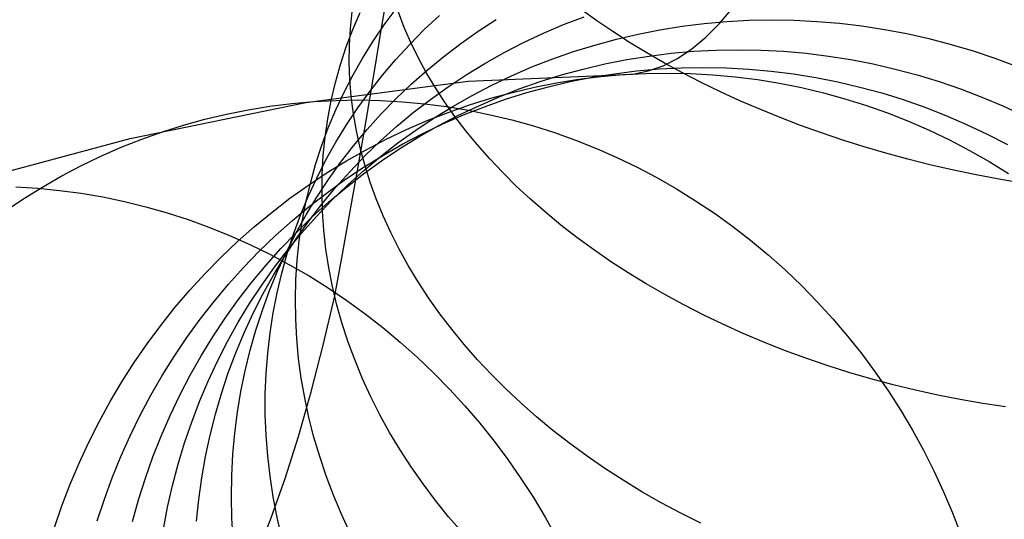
# Model space of a CAD drawing. Header units: millimetres. Extents: x 119 to 175.9, y -203.1 to -153.8.
# Tile 57 of 256: x 124.6 to 126.1, y -182 to -181.3. Entities that reach past the tile are written whole.
import ezdxf

# ---------------------------------------------------------------- set-up
doc = ezdxf.new("R2010")
doc.units = ezdxf.units.MM
doc.header["$MEASUREMENT"] = 0
doc.layers.add('Layer 01', color=5, linetype='Continuous', true_color=0x0000ff)

msp = doc.modelspace()

# ---------------------------------------------------------------- linework, layer by layer
at = {"layer": 'Layer 01'}
for p, q in [((125.1764, -181.2709, 34.2174), (125.1886, -181.1967, 34.1637)), ((125.1292, -181.2773, 34.5256), (125.1318, -181.2525, 34.5488)), ((125.1329, -181.2788, 34.8818), (125.1437, -181.2534, 34.902)), ((125.1794, -181.2717, 35.2072), (125.1969, -181.2481, 35.2247)), ((125.2088, -181.2755, 34.093), (125.2002, -181.2531, 34.1171)), ((125.4936, -181.2656, 33.5815), (125.4706, -181.249, 33.6)), ((125.6755, -181.2699, 36.381), (125.6952, -181.2465, 36.2895)), ((125.2386, -181.2789, 35.5029), (125.2611, -181.2579, 35.5178)), ((125.3184, -181.2812, 35.7883), (125.345, -181.2639, 35.8008)), ((125.4446, -181.2715, 36.0743), (125.475, -181.2598, 36.0844)), ((125.5175, -181.2818, 33.5637), (125.4936, -181.2656, 33.5815)), ((125.6528, -181.2698, 36.3653), (125.6859, -181.2669, 36.3732)), ((125.6859, -181.2669, 36.3732), (125.7192, -181.2651, 36.3809)), ((125.7192, -181.2651, 36.3809), (125.7525, -181.2644, 36.3882)), ((125.7525, -181.2644, 36.3882), (125.7859, -181.265, 36.3954)), ((125.7859, -181.265, 36.3954), (125.8193, -181.2666, 36.4022)), ((125.8193, -181.2666, 36.4022), (125.8527, -181.2694, 36.4088)), ((125.8527, -181.2694, 36.4088), (125.886, -181.2734, 36.415)), ((125.1232, -181.3045, 34.8616), (125.1329, -181.2788, 34.8818)), ((125.1278, -181.3023, 34.5024), (125.1292, -181.2773, 34.5256)), ((125.163, -181.2958, 35.1895), (125.1794, -181.2717, 35.2072)), ((125.1644, -181.3431, 34.2737), (125.1764, -181.2709, 34.2174)), ((125.2186, -181.2978, 34.0693), (125.2088, -181.2755, 34.093)), ((125.2171, -181.3006, 35.4878), (125.2386, -181.2789, 35.5029)), ((125.2925, -181.2995, 35.7756), (125.3184, -181.2812, 35.7883)), ((125.4147, -181.2843, 36.0639), (125.4446, -181.2715, 36.0743)), ((125.5422, -181.2977, 33.5467), (125.5175, -181.2818, 33.5637)), ((125.5548, -181.2855, 36.3403), (125.5872, -181.2792, 36.3488)), ((125.5872, -181.2792, 36.3488), (125.6199, -181.2739, 36.3572)), ((125.6199, -181.2739, 36.3572), (125.6528, -181.2698, 36.3653)), ((125.6553, -181.2901, 36.4732), (125.6755, -181.2699, 36.381)), ((125.886, -181.2734, 36.415), (125.9192, -181.2785, 36.421)), ((125.9192, -181.2785, 36.421), (125.9523, -181.2848, 36.4267)), ((125.1475, -181.3205, 35.1716), (125.163, -181.2958, 35.1895)), ((125.2294, -181.32, 34.0459), (125.2186, -181.2978, 34.0693)), ((125.3565, -181.3129, 36.0425), (125.3853, -181.2981, 36.0533)), ((125.3853, -181.2981, 36.0533), (125.4147, -181.2843, 36.0639)), ((125.4909, -181.3016, 36.3225), (125.5227, -181.293, 36.3315)), ((125.5227, -181.293, 36.3315), (125.5548, -181.2855, 36.3403)), ((125.5676, -181.3131, 33.5304), (125.5422, -181.2977, 33.5467)), ((125.6346, -181.3073, 36.5659), (125.6553, -181.2901, 36.4732)), ((125.9523, -181.2848, 36.4267), (125.9852, -181.2921, 36.432)), ((125.9852, -181.2921, 36.432), (126.0179, -181.3006, 36.4371)), ((125.1147, -181.3306, 34.8413), (125.1232, -181.3045, 34.8616)), ((125.1276, -181.3274, 34.4793), (125.1278, -181.3023, 34.5024)), ((125.1965, -181.3231, 35.4724), (125.2171, -181.3006, 35.4878)), ((125.2673, -181.3186, 35.7627), (125.2925, -181.2995, 35.7756)), ((125.3283, -181.3287, 36.0315), (125.3565, -181.3129, 36.0425)), ((125.4285, -181.3222, 36.304), (125.4595, -181.3114, 36.3134)), ((125.4595, -181.3114, 36.3134), (125.4909, -181.3016, 36.3225)), ((125.5938, -181.3282, 33.515), (125.5676, -181.3131, 33.5304)), ((125.6039, -181.3138, 36.5859), (125.637, -181.3109, 36.5938)), ((125.6134, -181.3213, 36.659), (125.6346, -181.3073, 36.5659)), ((125.637, -181.3109, 36.5938), (125.6702, -181.3092, 36.6016)), ((125.6702, -181.3092, 36.6016), (125.7035, -181.3086, 36.6093)), ((125.7035, -181.3086, 36.6093), (125.7368, -181.3091, 36.6167)), ((125.7368, -181.3091, 36.6167), (125.7701, -181.3109, 36.624)), ((125.7701, -181.3109, 36.624), (125.8034, -181.3138, 36.6311)), ((126.0179, -181.3006, 36.4371), (126.0503, -181.3102, 36.4418)), ((126.0503, -181.3102, 36.4418), (126.0825, -181.3209, 36.4462)), ((125.1285, -181.3526, 34.4563), (125.1276, -181.3274, 34.4793)), ((125.1332, -181.3457, 35.1536), (125.1475, -181.3205, 35.1716)), ((125.1768, -181.3462, 35.4569), (125.1965, -181.3231, 35.4724)), ((125.2414, -181.342, 34.0229), (125.2294, -181.32, 34.0459)), ((125.2429, -181.3386, 35.7495), (125.2673, -181.3186, 35.7627)), ((125.3979, -181.3341, 36.2945), (125.4285, -181.3222, 36.304)), ((125.5058, -181.3296, 36.5611), (125.5383, -181.3232, 36.5695)), ((125.5383, -181.3232, 36.5695), (125.571, -181.3179, 36.5778)), ((125.571, -181.3179, 36.5778), (125.6039, -181.3138, 36.5859)), ((125.5918, -181.3322, 36.7524), (125.6134, -181.3213, 36.659)), ((125.8034, -181.3138, 36.6311), (125.8366, -181.3179, 36.6379)), ((125.8366, -181.3179, 36.6379), (125.8697, -181.3231, 36.6446)), ((125.8697, -181.3231, 36.6446), (125.9026, -181.3295, 36.6511)), ((126.0825, -181.3209, 36.4462), (126.1143, -181.3327, 36.4502)), ((125.1073, -181.357, 34.8209), (125.1147, -181.3306, 34.8413)), ((125.2194, -181.3594, 35.7362), (125.2429, -181.3386, 35.7495)), ((125.2545, -181.3639, 34.0004), (125.2414, -181.342, 34.0229)), ((125.3007, -181.3455, 36.0203), (125.3283, -181.3287, 36.0315)), ((125.3678, -181.3471, 36.2849), (125.3979, -181.3341, 36.2945)), ((125.4417, -181.3459, 36.5441), (125.4736, -181.3372, 36.5527)), ((125.4736, -181.3372, 36.5527), (125.5058, -181.3296, 36.5611)), ((125.5198, -181.344, 36.7992), (125.5527, -181.3399, 36.8073)), ((125.5473, -181.3445, 36.9397), (125.5698, -181.34, 36.846)), ((125.5527, -181.3399, 36.8073), (125.5858, -181.337, 36.8153)), ((125.5698, -181.34, 36.846), (125.5918, -181.3322, 36.7524)), ((125.5858, -181.337, 36.8153), (125.6189, -181.3353, 36.8232)), ((125.6207, -181.3428, 33.5004), (125.5938, -181.3282, 33.515)), ((125.6189, -181.3353, 36.8232), (125.6522, -181.3347, 36.8311)), ((125.6522, -181.3347, 36.8311), (125.6854, -181.3353, 36.8389)), ((125.6854, -181.3353, 36.8389), (125.7186, -181.3371, 36.8466)), ((125.7186, -181.3371, 36.8466), (125.7518, -181.3401, 36.8542)), ((125.7518, -181.3401, 36.8542), (125.7848, -181.3442, 36.8617)), ((125.9026, -181.3295, 36.6511), (125.9353, -181.3371, 36.6573)), ((125.9353, -181.3371, 36.6573), (125.9678, -181.3458, 36.6633)), ((125.0632, -181.3864, 38.7426), (125.3037, -181.3552, 37.891)), ((125.101, -181.3837, 34.8005), (125.1073, -181.357, 34.8209)), ((125.1199, -181.3714, 35.1355), (125.1332, -181.3457, 35.1536)), ((125.1306, -181.3779, 34.4335), (125.1285, -181.3526, 34.4563)), ((125.1524, -181.4133, 34.3325), (125.1644, -181.3431, 34.2737)), ((125.158, -181.3701, 35.4412), (125.1768, -181.3462, 35.4569)), ((125.2739, -181.3633, 36.0089), (125.3007, -181.3455, 36.0203)), ((125.3037, -181.3552, 37.891), (125.5245, -181.3459, 37.0335)), ((125.3383, -181.3611, 36.2751), (125.3678, -181.3471, 36.2849)), ((125.3791, -181.3666, 36.5266), (125.4102, -181.3557, 36.5354)), ((125.4102, -181.3557, 36.5354), (125.4417, -181.3459, 36.5441)), ((125.4223, -181.3633, 36.7747), (125.4545, -181.3557, 36.7829)), ((125.4341, -181.3576, 37.0113), (125.4668, -181.3523, 37.0194)), ((125.4545, -181.3557, 36.7829), (125.4871, -181.3493, 36.791)), ((125.4668, -181.3523, 37.0194), (125.4997, -181.3482, 37.0274)), ((125.4871, -181.3493, 36.791), (125.5198, -181.344, 36.7992)), ((125.4997, -181.3482, 37.0274), (125.5328, -181.3453, 37.0355)), ((125.5245, -181.3459, 37.0335), (125.5473, -181.3445, 36.9397)), ((125.5328, -181.3453, 37.0355), (125.5659, -181.3436, 37.0436)), ((125.5659, -181.3436, 37.0436), (125.5991, -181.343, 37.0518)), ((125.5991, -181.343, 37.0518), (125.6322, -181.3436, 37.0599)), ((125.6483, -181.357, 33.4867), (125.6207, -181.3428, 33.5004)), ((125.6322, -181.3436, 37.0599), (125.6653, -181.3455, 37.068)), ((125.6766, -181.3707, 33.4738), (125.6483, -181.357, 33.4867)), ((125.6653, -181.3455, 37.068), (125.6984, -181.3485, 37.0761)), ((125.6984, -181.3485, 37.0761), (125.7313, -181.3526, 37.0842)), ((125.7313, -181.3526, 37.0842), (125.764, -181.358, 37.0923)), ((125.7848, -181.3442, 36.8617), (125.8177, -181.3496, 36.8691)), ((125.8177, -181.3496, 36.8691), (125.8505, -181.3561, 36.8763)), ((125.8505, -181.3561, 36.8763), (125.883, -181.3637, 36.8834)), ((125.9678, -181.3458, 36.6633), (126, -181.3556, 36.669)), ((126, -181.3556, 36.669), (126.0318, -181.3665, 36.6745)), ((125.1077, -181.3976, 35.1173), (125.1199, -181.3714, 35.1355)), ((125.1403, -181.3946, 35.4253), (125.158, -181.3701, 35.4412)), ((125.1967, -181.381, 35.7227), (125.2194, -181.3594, 35.7362)), ((125.2477, -181.382, 35.9974), (125.2739, -181.3633, 36.0089)), ((125.2686, -181.3856, 33.9784), (125.2545, -181.3639, 34.0004)), ((125.3093, -181.3762, 36.2651), (125.3383, -181.3611, 36.2751)), ((125.3484, -181.3786, 36.5177), (125.3791, -181.3666, 36.5266)), ((125.3692, -181.3716, 36.9954), (125.4015, -181.364, 37.0034)), ((125.3903, -181.372, 36.7664), (125.4223, -181.3633, 36.7747)), ((125.4015, -181.364, 37.0034), (125.4341, -181.3576, 37.0113)), ((125.7054, -181.3839, 33.4618), (125.6766, -181.3707, 33.4738)), ((125.764, -181.358, 37.0923), (125.7966, -181.3645, 37.1003)), ((125.7966, -181.3645, 37.1003), (125.8289, -181.3722, 37.1082)), ((125.883, -181.3637, 36.8834), (125.9152, -181.3725, 36.8903)), ((126.0318, -181.3665, 36.6745), (126.0634, -181.3785, 36.6797)), ((125.0428, -181.388, 38.7215), (125.0754, -181.3852, 38.7313)), ((125.0754, -181.3852, 38.7313), (125.1081, -181.3835, 38.741)), ((125.0959, -181.4106, 34.7802), (125.101, -181.3837, 34.8005)), ((125.1081, -181.3835, 38.741), (125.1408, -181.3829, 38.7506)), ((125.1339, -181.4032, 34.4109), (125.1306, -181.3779, 34.4335)), ((125.1408, -181.3829, 38.7506), (125.1736, -181.3836, 38.7603)), ((125.1736, -181.3836, 38.7603), (125.2063, -181.3855, 38.7698)), ((125.1748, -181.4035, 35.7091), (125.1967, -181.381, 35.7227)), ((125.2063, -181.3855, 38.7698), (125.239, -181.3885, 38.7793)), ((125.2223, -181.4016, 35.9857), (125.2477, -181.382, 35.9974)), ((125.2838, -181.4071, 33.9568), (125.2686, -181.3856, 33.9784)), ((125.2809, -181.3923, 36.2551), (125.3093, -181.3762, 36.2651)), ((125.3053, -181.3903, 36.9798), (125.3371, -181.3804, 36.9876)), ((125.3182, -181.3918, 36.5088), (125.3484, -181.3786, 36.5177)), ((125.3274, -181.3929, 36.75), (125.3587, -181.3819, 36.7582)), ((125.3371, -181.3804, 36.9876), (125.3692, -181.3716, 36.9954)), ((125.3587, -181.3819, 36.7582), (125.3903, -181.372, 36.7664)), ((125.7348, -181.3966, 33.4507), (125.7054, -181.3839, 33.4618)), ((125.8289, -181.3722, 37.1082), (125.8609, -181.381, 37.1161)), ((125.8609, -181.381, 37.1161), (125.8926, -181.391, 37.1239)), ((125.9152, -181.3725, 36.8903), (125.9472, -181.3824, 36.8971)), ((125.9472, -181.3824, 36.8971), (125.9788, -181.3935, 36.9037)), ((126.0634, -181.3785, 36.6797), (126.0945, -181.3916, 36.6847)), ((124.8033, -181.4397, 39.5874), (125.0632, -181.3864, 38.7426)), ((124.9459, -181.4037, 38.6922), (124.978, -181.3973, 38.702)), ((124.978, -181.3973, 38.702), (125.0103, -181.3921, 38.7118)), ((125.0103, -181.3921, 38.7118), (125.0428, -181.388, 38.7215)), ((125.0966, -181.4242, 35.099), (125.1077, -181.3976, 35.1173)), ((125.1235, -181.4197, 35.4094), (125.1403, -181.3946, 35.4253)), ((125.239, -181.3885, 38.7793), (125.2715, -181.3927, 38.7887)), ((125.2531, -181.4093, 36.2449), (125.2809, -181.3923, 36.2551)), ((125.2715, -181.3927, 38.7887), (125.3039, -181.3981, 38.798)), ((125.274, -181.4013, 36.9722), (125.3053, -181.3903, 36.9798)), ((125.2884, -181.406, 36.4998), (125.3182, -181.3918, 36.5088)), ((125.2966, -181.405, 36.7418), (125.3274, -181.3929, 36.75)), ((125.3039, -181.3981, 38.798), (125.3362, -181.4046, 38.8071)), ((125.7648, -181.4088, 33.4406), (125.7348, -181.3966, 33.4507)), ((125.8926, -181.391, 37.1239), (125.924, -181.4021, 37.1316)), ((125.9788, -181.3935, 36.9037), (126.0101, -181.4056, 36.9101)), ((126.0945, -181.3916, 36.6847), (126.1252, -181.4058, 36.6894)), ((124.8825, -181.42, 38.6727), (124.9141, -181.4113, 38.6825)), ((124.9141, -181.4113, 38.6825), (124.9459, -181.4037, 38.6922)), ((125.092, -181.4377, 34.7598), (125.0959, -181.4106, 34.7802)), ((125.1383, -181.4285, 34.3885), (125.1339, -181.4032, 34.4109)), ((125.1406, -181.4815, 34.3938), (125.1524, -181.4133, 34.3325)), ((125.1539, -181.4266, 35.6953), (125.1748, -181.4035, 35.7091)), ((125.1977, -181.422, 35.9739), (125.2223, -181.4016, 35.9857)), ((125.2124, -181.4267, 36.9571), (125.243, -181.4134, 36.9646)), ((125.226, -181.4274, 36.2347), (125.2531, -181.4093, 36.2449)), ((125.243, -181.4134, 36.9646), (125.274, -181.4013, 36.9722)), ((125.2592, -181.4212, 36.4908), (125.2884, -181.406, 36.4998)), ((125.2662, -181.4182, 36.7336), (125.2966, -181.405, 36.7418)), ((125.3, -181.4283, 33.9357), (125.2838, -181.4071, 33.9568)), ((125.3362, -181.4046, 38.8071), (125.3682, -181.4123, 38.8162)), ((125.3682, -181.4123, 38.8162), (125.3999, -181.4212, 38.8251)), ((125.7953, -181.4205, 33.4313), (125.7648, -181.4088, 33.4406)), ((125.924, -181.4021, 37.1316), (125.9549, -181.4143, 37.1392)), ((125.9549, -181.4143, 37.1392), (125.9855, -181.4276, 37.1467)), ((126.0101, -181.4056, 36.9101), (126.0409, -181.4189, 36.9163)), ((124.8205, -181.4408, 38.6534), (124.8513, -181.4298, 38.6631)), ((124.8513, -181.4298, 38.6631), (124.8825, -181.42, 38.6727)), ((125.0866, -181.4512, 35.0806), (125.0966, -181.4242, 35.099)), ((125.1078, -181.4453, 35.3933), (125.1235, -181.4197, 35.4094)), ((125.1339, -181.4505, 35.6814), (125.1539, -181.4266, 35.6953)), ((125.1439, -181.4538, 34.3663), (125.1383, -181.4285, 34.3885)), ((125.1738, -181.4434, 35.962), (125.1977, -181.422, 35.9739)), ((125.1823, -181.441, 36.9498), (125.2124, -181.4267, 36.9571)), ((125.1996, -181.4464, 36.2244), (125.226, -181.4274, 36.2347)), ((125.2306, -181.4375, 36.4817), (125.2592, -181.4212, 36.4908)), ((125.2363, -181.4325, 36.7254), (125.2662, -181.4182, 36.7336)), ((125.3172, -181.4492, 33.9152), (125.3, -181.4283, 33.9357)), ((125.3999, -181.4212, 38.8251), (125.4314, -181.4312, 38.8339)), ((125.8262, -181.4316, 33.423), (125.7953, -181.4205, 33.4313)), ((125.9855, -181.4276, 37.1467), (126.0155, -181.442, 37.1541)), ((126.0409, -181.4189, 36.9163), (126.0713, -181.4332, 36.9224)), ((124.5243, -181.5148, 40.4244), (124.8033, -181.4397, 39.5874)), ((124.79, -181.4529, 38.6439), (124.8205, -181.4408, 38.6534)), ((125.0892, -181.465, 34.7395), (125.092, -181.4377, 34.7598)), ((125.1508, -181.4656, 35.95), (125.1738, -181.4434, 35.962)), ((125.1527, -181.4564, 36.9425), (125.1823, -181.441, 36.9498)), ((125.2026, -181.4548, 36.4726), (125.2306, -181.4375, 36.4817)), ((125.2069, -181.4479, 36.7173), (125.2363, -181.4325, 36.7254)), ((125.4314, -181.4312, 38.8339), (125.4625, -181.4423, 38.8425)), ((125.4625, -181.4423, 38.8425), (125.4932, -181.4545, 38.8509)), ((125.8576, -181.4422, 33.4156), (125.8262, -181.4316, 33.423)), ((125.8893, -181.4522, 33.4091), (125.8576, -181.4422, 33.4156)), ((126.0155, -181.442, 37.1541), (126.0451, -181.4574, 37.1614)), ((126.0713, -181.4332, 36.9224), (126.1012, -181.4486, 36.9283)), ((124.76, -181.4661, 38.6344), (124.79, -181.4529, 38.6439)), ((125.0777, -181.4785, 35.0622), (125.0866, -181.4512, 35.0806)), ((125.0931, -181.4716, 35.3771), (125.1078, -181.4453, 35.3933)), ((125.1148, -181.4752, 35.6673), (125.1339, -181.4505, 35.6814)), ((125.1236, -181.4728, 36.9354), (125.1527, -181.4564, 36.9425)), ((125.1507, -181.479, 34.3444), (125.1439, -181.4538, 34.3663)), ((125.1739, -181.4664, 36.214), (125.1996, -181.4464, 36.2244)), ((125.1753, -181.4731, 36.4635), (125.2026, -181.4548, 36.4726)), ((125.178, -181.4643, 36.7092), (125.2069, -181.4479, 36.7173)), ((125.3354, -181.4699, 33.8952), (125.3172, -181.4492, 33.9152)), ((125.4932, -181.4545, 38.8509), (125.5236, -181.4678, 38.8592)), ((125.9214, -181.4616, 33.4037), (125.8893, -181.4522, 33.4091)), ((126.0451, -181.4574, 37.1614), (126.0741, -181.4739, 37.1686)), ((124.7304, -181.4804, 38.6249), (124.76, -181.4661, 38.6344)), ((125.0795, -181.4983, 35.3608), (125.0931, -181.4716, 35.3771)), ((125.0877, -181.4925, 34.7193), (125.0892, -181.465, 34.7395)), ((125.0951, -181.4903, 36.9285), (125.1236, -181.4728, 36.9354)), ((125.1287, -181.4886, 35.9379), (125.1508, -181.4656, 35.95)), ((125.1486, -181.4923, 36.4544), (125.1753, -181.4731, 36.4635)), ((125.149, -181.4873, 36.2036), (125.1739, -181.4664, 36.214)), ((125.1498, -181.4817, 36.7012), (125.178, -181.4643, 36.7092)), ((125.3546, -181.4902, 33.8759), (125.3354, -181.4699, 33.8952)), ((125.5236, -181.4678, 38.8592), (125.5534, -181.4822, 38.8673)), ((125.9539, -181.4704, 33.3992), (125.9214, -181.4616, 33.4037)), ((125.9866, -181.4786, 33.3956), (125.9539, -181.4704, 33.3992)), ((124.7014, -181.4957, 38.6156), (124.7304, -181.4804, 38.6249)), ((125.07, -181.5062, 35.0438), (125.0777, -181.4785, 35.0622)), ((125.0967, -181.5004, 35.6532), (125.1148, -181.4752, 35.6673)), ((125.1221, -181.5001, 36.6932), (125.1498, -181.4817, 36.7012)), ((125.1249, -181.509, 36.1931), (125.149, -181.4873, 36.2036)), ((125.1289, -181.5474, 34.4575), (125.1406, -181.4815, 34.3938)), ((125.1586, -181.5042, 34.3228), (125.1507, -181.479, 34.3444)), ((125.5534, -181.4822, 38.8673), (125.5828, -181.4977, 38.8752)), ((126.0195, -181.4862, 33.3931), (125.9866, -181.4786, 33.3956)), ((126.0527, -181.4932, 33.3915), (126.0195, -181.4862, 33.3931)), ((126.0741, -181.4739, 37.1686), (126.1026, -181.4915, 37.1756)), ((124.6728, -181.5121, 38.6064), (124.7014, -181.4957, 38.6156)), ((125.0669, -181.5256, 35.3445), (125.0795, -181.4983, 35.3608)), ((125.0672, -181.5087, 36.9217), (125.0951, -181.4903, 36.9285)), ((125.0796, -181.5264, 35.639), (125.0967, -181.5004, 35.6532)), ((125.0873, -181.5201, 34.6992), (125.0877, -181.4925, 34.7193)), ((125.0952, -181.5195, 36.6854), (125.1221, -181.5001, 36.6932)), ((125.1074, -181.5123, 35.9257), (125.1287, -181.4886, 35.9379)), ((125.1226, -181.5126, 36.4454), (125.1486, -181.4923, 36.4544)), ((125.3747, -181.5102, 33.8571), (125.3546, -181.4902, 33.8759)), ((125.5828, -181.4977, 38.8752), (125.6117, -181.5142, 38.8829)), ((126.086, -181.4996, 33.3909), (126.0527, -181.4932, 33.3915)), ((126.1194, -181.5053, 33.3913), (126.086, -181.4996, 33.3909)), ((124.6344, -181.5115, 40.4454), (124.6667, -181.5134, 40.4563)), ((124.6449, -181.5295, 38.5973), (124.6728, -181.5121, 38.6064)), ((124.6667, -181.5134, 40.4563), (124.6989, -181.5166, 40.4671)), ((124.6989, -181.5166, 40.4671), (124.7311, -181.5209, 40.4778)), ((125.0399, -181.5282, 36.915), (125.0672, -181.5087, 36.9217)), ((125.0634, -181.5343, 35.0254), (125.07, -181.5062, 35.0438)), ((125.0871, -181.5369, 35.9134), (125.1074, -181.5123, 35.9257)), ((125.0974, -181.5337, 36.4363), (125.1226, -181.5126, 36.4454)), ((125.1015, -181.5316, 36.1826), (125.1249, -181.509, 36.1931)), ((125.1676, -181.5292, 34.3015), (125.1586, -181.5042, 34.3228)), ((125.3958, -181.5298, 33.839), (125.3747, -181.5102, 33.8571)), ((125.6117, -181.5142, 38.8829), (125.64, -181.5318, 38.8904)), ((124.6176, -181.5479, 38.5884), (124.6449, -181.5295, 38.5973)), ((124.7311, -181.5209, 40.4778), (124.7631, -181.5263, 40.4883)), ((124.7631, -181.5263, 40.4883), (124.7949, -181.533, 40.4987)), ((125.0133, -181.5486, 36.9085), (125.0399, -181.5282, 36.915)), ((125.0555, -181.5533, 35.3282), (125.0669, -181.5256, 35.3445)), ((125.0636, -181.5529, 35.6248), (125.0796, -181.5264, 35.639)), ((125.0689, -181.5399, 36.6776), (125.0952, -181.5195, 36.6854)), ((125.0791, -181.5551, 36.172), (125.1015, -181.5316, 36.1826)), ((125.088, -181.5478, 34.6792), (125.0873, -181.5201, 34.6992)), ((125.1778, -181.5541, 34.2805), (125.1676, -181.5292, 34.3015)), ((125.4177, -181.549, 33.8215), (125.3958, -181.5298, 33.839)), ((125.64, -181.5318, 38.8904), (125.6678, -181.5503, 38.8976)), ((124.7949, -181.533, 40.4987), (124.8266, -181.5408, 40.5088)), ((124.8266, -181.5408, 40.5088), (124.858, -181.5497, 40.5188)), ((125.0434, -181.5612, 36.6699), (125.0689, -181.5399, 36.6776)), ((125.058, -181.5625, 35.0071), (125.0634, -181.5343, 35.0254)), ((125.0677, -181.5621, 35.9011), (125.0871, -181.5369, 35.9134)), ((125.0729, -181.5558, 36.4273), (125.0974, -181.5337, 36.4363)), ((124.858, -181.5497, 40.5188), (124.8892, -181.5598, 40.5285)), ((124.8892, -181.5598, 40.5285), (124.92, -181.5709, 40.538)), ((124.9874, -181.57, 36.9022), (125.0133, -181.5486, 36.9085)), ((125.0451, -181.5814, 35.3118), (125.0555, -181.5533, 35.3282)), ((125.0485, -181.58, 35.6105), (125.0636, -181.5529, 35.6248)), ((125.0493, -181.5787, 36.4183), (125.0729, -181.5558, 36.4273)), ((125.0575, -181.5793, 36.1615), (125.0791, -181.5551, 36.172)), ((125.09, -181.5755, 34.6594), (125.088, -181.5478, 34.6792)), ((125.1174, -181.6111, 34.5234), (125.1289, -181.5474, 34.4575)), ((125.1891, -181.5789, 34.2599), (125.1778, -181.5541, 34.2805)), ((125.4406, -181.5678, 33.8047), (125.4177, -181.549, 33.8215)), ((125.6678, -181.5503, 38.8976), (125.6949, -181.5698, 38.9046)), ((124.92, -181.5709, 40.538), (124.9505, -181.5832, 40.5473)), ((124.9623, -181.5923, 36.8961), (124.9874, -181.57, 36.9022)), ((125.0186, -181.5834, 36.6623), (125.0434, -181.5612, 36.6699)), ((125.0492, -181.5881, 35.8888), (125.0677, -181.5621, 35.9011)), ((125.0537, -181.5911, 34.9888), (125.058, -181.5625, 35.0071)), ((125.0931, -181.6033, 34.6397), (125.09, -181.5755, 34.6594)), ((125.4643, -181.5862, 33.7886), (125.4406, -181.5678, 33.8047)), ((125.6949, -181.5698, 38.9046), (125.7213, -181.5903, 38.9114)), ((124.9505, -181.5832, 40.5473), (124.9806, -181.5966, 40.5563)), ((124.9945, -181.6065, 36.6549), (125.0186, -181.5834, 36.6623)), ((125.0264, -181.6024, 36.4093), (125.0493, -181.5787, 36.4183)), ((125.0317, -181.6147, 35.8765), (125.0492, -181.5881, 35.8888)), ((125.0345, -181.6077, 35.5962), (125.0485, -181.58, 35.6105)), ((125.0359, -181.6099, 35.2955), (125.0451, -181.5814, 35.3118)), ((125.0367, -181.6043, 36.1509), (125.0575, -181.5793, 36.1615)), ((125.2014, -181.6034, 34.2397), (125.1891, -181.5789, 34.2599)), ((125.4887, -181.604, 33.7733), (125.4643, -181.5862, 33.7886)), ((124.9379, -181.6154, 36.8902), (124.9623, -181.5923, 36.8961)), ((124.9806, -181.5966, 40.5563), (125.0102, -181.6111, 40.5651)), ((125.0045, -181.627, 36.4005), (125.0264, -181.6024, 36.4093)), ((125.017, -181.6301, 36.1404), (125.0367, -181.6043, 36.1509)), ((125.0506, -181.6198, 34.9706), (125.0537, -181.5911, 34.9888)), ((125.0974, -181.631, 34.6203), (125.0931, -181.6033, 34.6397)), ((125.2149, -181.6277, 34.2199), (125.2014, -181.6034, 34.2397)), ((125.514, -181.6215, 33.7586), (125.4887, -181.604, 33.7733)), ((125.7213, -181.5903, 38.9114), (125.7471, -181.6118, 38.9179)), ((124.9143, -181.6394, 36.8845), (124.9379, -181.6154, 36.8902)), ((124.9713, -181.6305, 36.6475), (124.9945, -181.6065, 36.6549)), ((125.0102, -181.6111, 40.5651), (125.0394, -181.6266, 40.5736)), ((125.0153, -181.642, 35.8642), (125.0317, -181.6147, 35.8765)), ((125.0216, -181.6359, 35.5819), (125.0345, -181.6077, 35.5962)), ((125.0278, -181.6388, 35.2792), (125.0359, -181.6099, 35.2955)), ((125.106, -181.6725, 34.5915), (125.1174, -181.6111, 34.5234)), ((125.7471, -181.6118, 38.9179), (125.7722, -181.6341, 38.9242)), ((124.949, -181.6553, 36.6403), (124.9713, -181.6305, 36.6475)), ((124.9834, -181.6524, 36.3917), (125.0045, -181.627, 36.4005)), ((124.9981, -181.6566, 36.13), (125.017, -181.6301, 36.1404)), ((125.0394, -181.6266, 40.5736), (125.0681, -181.6431, 40.5818)), ((125.0487, -181.6487, 34.9525), (125.0506, -181.6198, 34.9706)), ((125.1028, -181.6587, 34.601), (125.0974, -181.631, 34.6203)), ((125.2294, -181.6517, 34.2006), (125.2149, -181.6277, 34.2199)), ((125.5401, -181.6384, 33.7447), (125.514, -181.6215, 33.7586)), ((124.8916, -181.6643, 36.8789), (124.9143, -181.6394, 36.8845)), ((124.9998, -181.6698, 35.8518), (125.0153, -181.642, 35.8642)), ((125.0097, -181.6645, 35.5676), (125.0216, -181.6359, 35.5819)), ((125.0208, -181.668, 35.2629), (125.0278, -181.6388, 35.2792)), ((125.0681, -181.6431, 40.5818), (125.0963, -181.6607, 40.5897)), ((125.5668, -181.6547, 33.7316), (125.5401, -181.6384, 33.7447)), ((125.7722, -181.6341, 38.9242), (125.7965, -181.6573, 38.9302)), ((124.9275, -181.6808, 36.6333), (124.949, -181.6553, 36.6403)), ((124.9632, -181.6785, 36.3829), (124.9834, -181.6524, 36.3917)), ((124.9802, -181.6837, 36.1195), (124.9981, -181.6566, 36.13)), ((125.048, -181.6777, 34.9345), (125.0487, -181.6487, 34.9525)), ((125.0963, -181.6607, 40.5897), (125.1239, -181.6793, 40.5974)), ((125.1094, -181.6863, 34.5821), (125.1028, -181.6587, 34.601)), ((125.245, -181.6755, 34.1817), (125.2294, -181.6517, 34.2006)), ((125.5943, -181.6706, 33.7193), (125.5668, -181.6547, 33.7316)), ((125.7965, -181.6573, 38.9302), (125.82, -181.6814, 38.936)), ((124.8696, -181.6899, 36.8736), (124.8916, -181.6643, 36.8789)), ((124.9854, -181.6982, 35.8396), (124.9998, -181.6698, 35.8518)), ((124.999, -181.6936, 35.5533), (125.0097, -181.6645, 35.5676)), ((125.015, -181.6975, 35.2467), (125.0208, -181.668, 35.2629)), ((125.089, -181.7453, 34.6953), (125.106, -181.6725, 34.5915)), ((125.2616, -181.6989, 34.1633), (125.245, -181.6755, 34.1817)), ((125.6224, -181.6859, 33.7077), (125.5943, -181.6706, 33.7193)), ((124.8486, -181.7163, 36.8685), (124.8696, -181.6899, 36.8736)), ((124.9069, -181.7072, 36.6264), (124.9275, -181.6808, 36.6333)), ((124.9439, -181.7053, 36.3743), (124.9632, -181.6785, 36.3829)), ((124.9634, -181.7115, 36.1091), (124.9802, -181.6837, 36.1195)), ((125.0484, -181.7068, 34.9166), (125.048, -181.6777, 34.9345)), ((125.1172, -181.7138, 34.5633), (125.1094, -181.6863, 34.5821)), ((125.1239, -181.6793, 40.5974), (125.1509, -181.6989, 40.6047)), ((125.6511, -181.7005, 33.697), (125.6224, -181.6859, 33.7077)), ((125.82, -181.6814, 38.936), (125.8427, -181.7063, 38.9414)), ((124.9256, -181.7329, 36.3658), (124.9439, -181.7053, 36.3743)), ((124.9721, -181.7272, 35.8273), (124.9854, -181.6982, 35.8396)), ((124.9894, -181.7231, 35.5391), (124.999, -181.6936, 35.5533)), ((125.0104, -181.7272, 35.2305), (125.015, -181.6975, 35.2467)), ((125.1509, -181.6989, 40.6047), (125.1773, -181.7194, 40.6117)), ((125.2792, -181.722, 34.1454), (125.2616, -181.6989, 34.1633)), ((125.6804, -181.7146, 33.6871), (125.6511, -181.7005, 33.697)), ((125.8427, -181.7063, 38.9414), (125.8646, -181.7319, 38.9466)), ((124.8285, -181.7434, 36.8636), (124.8486, -181.7163, 36.8685)), ((124.8872, -181.7342, 36.6196), (124.9069, -181.7072, 36.6264)), ((124.9475, -181.74, 36.0988), (124.9634, -181.7115, 36.1091)), ((125.05, -181.7359, 34.899), (125.0484, -181.7068, 34.9166)), ((125.1261, -181.7411, 34.5449), (125.1172, -181.7138, 34.5633)), ((125.1773, -181.7194, 40.6117), (125.203, -181.7408, 40.6184)), ((125.7103, -181.7281, 33.6781), (125.6804, -181.7146, 33.6871)), ((124.8684, -181.762, 36.6131), (124.8872, -181.7342, 36.6196)), ((124.9083, -181.7611, 36.3574), (124.9256, -181.7329, 36.3658)), ((124.9598, -181.7566, 35.8151), (124.9721, -181.7272, 35.8273)), ((124.9809, -181.753, 35.525), (124.9894, -181.7231, 35.5391)), ((125.0069, -181.7572, 35.2145), (125.0104, -181.7272, 35.2305)), ((125.2978, -181.7447, 34.128), (125.2792, -181.722, 34.1454)), ((125.7407, -181.7409, 33.6699), (125.7103, -181.7281, 33.6781)), ((125.8646, -181.7319, 38.9466), (125.8857, -181.7584, 38.9515)), ((124.8093, -181.7713, 36.859), (124.8285, -181.7434, 36.8636)), ((124.9326, -181.769, 36.0886), (124.9475, -181.74, 36.0988)), ((125.0527, -181.7651, 34.8815), (125.05, -181.7359, 34.899)), ((125.0712, -181.8146, 34.8012), (125.089, -181.7453, 34.6953)), ((125.1361, -181.7682, 34.5268), (125.1261, -181.7411, 34.5449)), ((125.203, -181.7408, 40.6184), (125.2281, -181.7631, 40.6248)), ((125.3174, -181.767, 34.1112), (125.2978, -181.7447, 34.128)), ((125.7716, -181.7531, 33.6625), (125.7407, -181.7409, 33.6699)), ((124.8506, -181.7904, 36.6067), (124.8684, -181.762, 36.6131)), ((124.892, -181.7899, 36.3492), (124.9083, -181.7611, 36.3574)), ((124.9486, -181.7865, 35.803), (124.9598, -181.7566, 35.8151)), ((124.9735, -181.7832, 35.5109), (124.9809, -181.753, 35.525)), ((125.0045, -181.7873, 35.1986), (125.0069, -181.7572, 35.2145)), ((125.2281, -181.7631, 40.6248), (125.2524, -181.7863, 40.6308)), ((125.8029, -181.7647, 33.6561), (125.7716, -181.7531, 33.6625)), ((125.8347, -181.7755, 33.6505), (125.8029, -181.7647, 33.6561)), ((125.8857, -181.7584, 38.9515), (125.9058, -181.7856, 38.9561)), ((124.791, -181.7998, 36.8545), (124.8093, -181.7713, 36.859)), ((124.9188, -181.7985, 36.0785), (124.9326, -181.769, 36.0886)), ((125.0566, -181.7943, 34.8642), (125.0527, -181.7651, 34.8815)), ((125.1472, -181.7952, 34.509), (125.1361, -181.7682, 34.5268)), ((125.3379, -181.7888, 34.095), (125.3174, -181.767, 34.1112)), ((125.8668, -181.7857, 33.6457), (125.8347, -181.7755, 33.6505)), ((124.8338, -181.8195, 36.6004), (124.8506, -181.7904, 36.6067)), ((124.8767, -181.8193, 36.341), (124.892, -181.7899, 36.3492)), ((124.9386, -181.8168, 35.791), (124.9486, -181.7865, 35.803)), ((124.9672, -181.8138, 35.4969), (124.9735, -181.7832, 35.5109)), ((125.0034, -181.8176, 35.1829), (125.0045, -181.7873, 35.1986)), ((125.2524, -181.7863, 40.6308), (125.2759, -181.8104, 40.6365)), ((125.3593, -181.8102, 34.0793), (125.3379, -181.7888, 34.095)), ((125.8992, -181.7951, 33.6419), (125.8668, -181.7857, 33.6457)), ((125.9058, -181.7856, 38.9561), (125.9251, -181.8134, 38.9604)), ((124.7737, -181.8289, 36.8504), (124.791, -181.7998, 36.8545)), ((124.9061, -181.8286, 36.0685), (124.9188, -181.7985, 36.0785)), ((125.0617, -181.8235, 34.8471), (125.0566, -181.7943, 34.8642)), ((125.1595, -181.8219, 34.4916), (125.1472, -181.7952, 34.509)), ((125.932, -181.8039, 33.639), (125.8992, -181.7951, 33.6419)), ((125.965, -181.8119, 33.637), (125.932, -181.8039, 33.639)), ((124.8181, -181.8492, 36.5944), (124.8338, -181.8195, 36.6004)), ((124.8624, -181.8493, 36.3331), (124.8767, -181.8193, 36.341)), ((124.9296, -181.8476, 35.7791), (124.9386, -181.8168, 35.791)), ((124.9622, -181.8446, 35.4831), (124.9672, -181.8138, 35.4969)), ((125.0034, -181.848, 35.1673), (125.0034, -181.8176, 35.1829)), ((125.0523, -181.8804, 34.9092), (125.0712, -181.8146, 34.8012)), ((125.1728, -181.8483, 34.4745), (125.1595, -181.8219, 34.4916)), ((125.2759, -181.8104, 40.6365), (125.2987, -181.8353, 40.6418)), ((125.3817, -181.8312, 34.0643), (125.3593, -181.8102, 34.0793)), ((125.9251, -181.8134, 38.9604), (125.9434, -181.842, 38.9644)), ((125.9982, -181.8192, 33.6358), (125.965, -181.8119, 33.637)), ((126.0315, -181.8257, 33.6356), (125.9982, -181.8192, 33.6358)), ((124.7574, -181.8587, 36.8464), (124.7737, -181.8289, 36.8504)), ((124.8945, -181.8591, 36.0586), (124.9061, -181.8286, 36.0685)), ((125.068, -181.8525, 34.8303), (125.0617, -181.8235, 34.8471)), ((125.2987, -181.8353, 40.6418), (125.3207, -181.8609, 40.6467)), ((125.4048, -181.8516, 34.0498), (125.3817, -181.8312, 34.0643)), ((126.065, -181.8315, 33.6363), (126.0315, -181.8257, 33.6356)), ((126.0986, -181.8365, 33.6378), (126.065, -181.8315, 33.6363)), ((124.8033, -181.8794, 36.5886), (124.8181, -181.8492, 36.5944)), ((124.8492, -181.8798, 36.3252), (124.8624, -181.8493, 36.3331)), ((124.9218, -181.8786, 35.7673), (124.9296, -181.8476, 35.7791)), ((124.9582, -181.8756, 35.4693), (124.9622, -181.8446, 35.4831)), ((125.0046, -181.8784, 35.1519), (125.0034, -181.848, 35.1673)), ((125.1872, -181.8744, 34.4579), (125.1728, -181.8483, 34.4745)), ((125.4289, -181.8715, 34.0361), (125.4048, -181.8516, 34.0498)), ((125.9434, -181.842, 38.9644), (125.9607, -181.8712, 38.9681)), ((124.7421, -181.889, 36.8427), (124.7574, -181.8587, 36.8464)), ((124.8839, -181.8901, 36.0488), (124.8945, -181.8591, 36.0586)), ((125.0753, -181.8815, 34.8138), (125.068, -181.8525, 34.8303)), ((125.3207, -181.8609, 40.6467), (125.3418, -181.8874, 40.6513)), ((124.7896, -181.9102, 36.583), (124.8033, -181.8794, 36.5886)), ((124.837, -181.9108, 36.3176), (124.8492, -181.8798, 36.3252)), ((124.9151, -181.91, 35.7556), (124.9218, -181.8786, 35.7673)), ((124.9555, -181.9068, 35.4558), (124.9582, -181.8756, 35.4693)), ((125.0069, -181.9089, 35.1367), (125.0046, -181.8784, 35.1519)), ((125.0326, -181.9425, 35.0192), (125.0523, -181.8804, 34.9092)), ((125.2027, -181.9001, 34.4417), (125.1872, -181.8744, 34.4579)), ((125.4537, -181.8908, 34.023), (125.4289, -181.8715, 34.0361)), ((125.9607, -181.8712, 38.9681), (125.9771, -181.9009, 38.9714)), ((124.7279, -181.9198, 36.8393), (124.7421, -181.889, 36.8427)), ((124.8745, -181.9214, 36.0392), (124.8839, -181.8901, 36.0488)), ((125.0839, -181.9103, 34.7976), (125.0753, -181.8815, 34.8138)), ((125.3418, -181.8874, 40.6513), (125.3621, -181.9145, 40.6555)), ((125.4793, -181.9096, 34.0105), (125.4537, -181.8908, 34.023)), ((124.7769, -181.9414, 36.5776), (124.7896, -181.9102, 36.583)), ((124.9095, -181.9417, 35.7441), (124.9151, -181.91, 35.7556)), ((124.9538, -181.9381, 35.4423), (124.9555, -181.9068, 35.4558)), ((125.0104, -181.9394, 35.1217), (125.0069, -181.9089, 35.1367)), ((125.0935, -181.9389, 34.7816), (125.0839, -181.9103, 34.7976)), ((125.2192, -181.9255, 34.4259), (125.2027, -181.9001, 34.4417)), ((125.5057, -181.9278, 33.9988), (125.4793, -181.9096, 34.0105)), ((125.9771, -181.9009, 38.9714), (125.9925, -181.9313, 38.9744)), ((124.7147, -181.9512, 36.8361), (124.7279, -181.9198, 36.8393)), ((124.826, -181.9422, 36.3101), (124.837, -181.9108, 36.3176)), ((124.8661, -181.9532, 36.0297), (124.8745, -181.9214, 36.0392)), ((125.3621, -181.9145, 40.6555), (125.3815, -181.9424, 40.6594)), ((124.9534, -181.9696, 35.4291), (124.9538, -181.9381, 35.4423)), ((125.0151, -181.9698, 35.1069), (125.0104, -181.9394, 35.1217)), ((125.1043, -181.9673, 34.766), (125.0935, -181.9389, 34.7816)), ((125.2367, -181.9505, 34.4105), (125.2192, -181.9255, 34.4259)), ((125.5328, -181.9453, 33.9878), (125.5057, -181.9278, 33.9988)), ((125.9925, -181.9313, 38.9744), (126.0069, -181.9621, 38.9772)), ((124.7025, -181.9829, 36.8332), (124.7147, -181.9512, 36.8361)), ((124.7653, -181.9731, 36.5724), (124.7769, -181.9414, 36.5776)), ((124.816, -181.974, 36.3028), (124.826, -181.9422, 36.3101)), ((124.8589, -181.9852, 36.0204), (124.8661, -181.9532, 36.0297)), ((124.9051, -181.9736, 35.7328), (124.9095, -181.9417, 35.7441)), ((125.012, -182.001, 35.1311), (125.0326, -181.9425, 35.0192)), ((125.2552, -181.9751, 34.3957), (125.2367, -181.9505, 34.4105)), ((125.3815, -181.9424, 40.6594), (125.3999, -181.9709, 40.6628)), ((125.5606, -181.9622, 33.9774), (125.5328, -181.9453, 33.9878)), ((125.1162, -181.9954, 34.7507), (125.1043, -181.9673, 34.766)), ((125.589, -181.9784, 33.9679), (125.5606, -181.9622, 33.9774)), ((126.0069, -181.9621, 38.9772), (126.0202, -181.9934, 38.9795)), ((124.6915, -182.0151, 36.8306), (124.7025, -181.9829, 36.8332)), ((124.7548, -182.0052, 36.5674), (124.7653, -181.9731, 36.5724)), ((124.8071, -182.0063, 36.2957), (124.816, -181.974, 36.3028)), ((124.9018, -182.0057, 35.7216), (124.9051, -181.9736, 35.7328)), ((124.9541, -182.0012, 35.4161), (124.9534, -181.9696, 35.4291)), ((125.0209, -182.0002, 35.0924), (125.0151, -181.9698, 35.1069)), ((125.2746, -181.9991, 34.3813), (125.2552, -181.9751, 34.3957)), ((125.3999, -181.9709, 40.6628), (125.4175, -182, 40.6659)), ((125.618, -181.9939, 33.959), (125.589, -181.9784, 33.9679)), ((124.8529, -182.0176, 36.0113), (124.8589, -181.9852, 36.0204)), ((125.1291, -182.0233, 34.7359), (125.1162, -181.9954, 34.7507)), ((125.6477, -182.0088, 33.9509), (125.618, -181.9939, 33.959)), ((126.0202, -181.9934, 38.9795), (126.0325, -182.0252, 38.9816)), ((124.956, -182.0328, 35.4032), (124.9541, -182.0012, 35.4161)), ((124.9905, -182.0556, 35.2447), (125.012, -182.001, 35.1311)), ((125.0279, -182.0304, 35.0782), (125.0209, -182.0002, 35.0924)), ((125.2951, -182.0227, 34.3674), (125.2746, -181.9991, 34.3813)), ((125.4175, -182, 40.6659), (125.4341, -182.0297, 40.6686))]:
    msp.add_line(p, q, dxfattribs=at)

doc.saveas('drawing.dxf')
